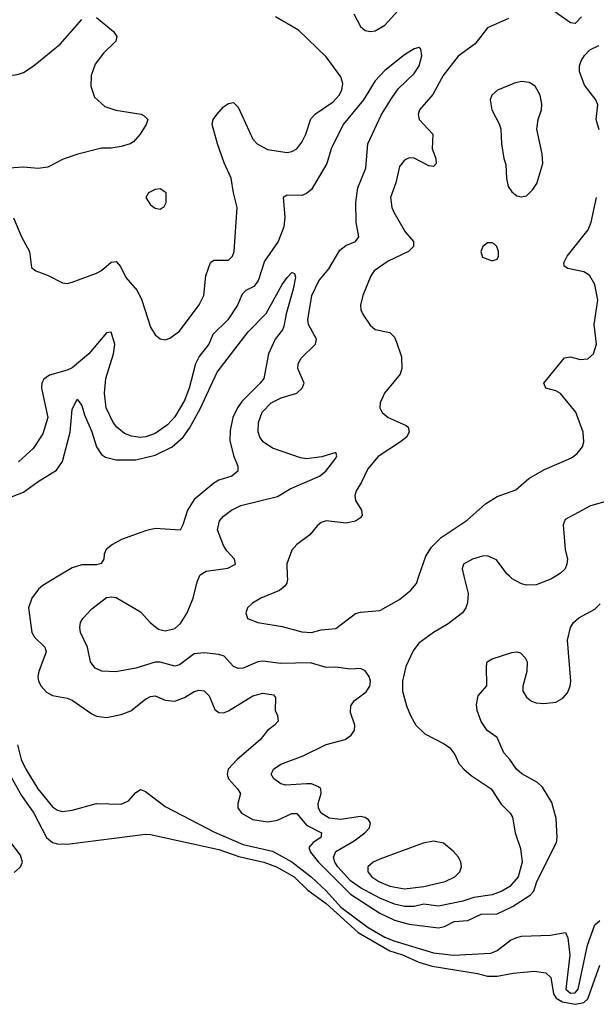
# Model space of a CAD drawing. Header units: inches. Extents: x 1550315 to 1685896, y 510706 to 640504.
# Tile 29 of 256: x 1580495 to 1582856, y 518247 to 522279. Entities that reach past the tile are written whole.
import ezdxf

# ---------------------------------------------------------------- set-up
doc = ezdxf.new("R2010")
doc.units = ezdxf.units.IN
doc.header["$MEASUREMENT"] = 0
doc.layers.add('B5581', color=7, linetype='Continuous')
doc.layers.add('B5582', color=7, linetype='Continuous')

msp = doc.modelspace()

# ---------------------------------------------------------------- linework, layer by layer
at = {"layer": 'B5581', "color": 5}
for points, elevation in [([(1580653.2, 520000), (1580590, 519962.2), (1580572.6, 519947.4), (1580544.9, 519910), (1580531.2, 519870), (1580545, 519770), (1580555.5, 519750), (1580597.8, 519710), (1580603.5, 519690), (1580573.4, 519610), (1580569.2, 519590), (1580571.5, 519570), (1580582.3, 519550), (1580605.2, 519525.2), (1580630, 519512.3), (1580690, 519501.3), (1580710, 519493.1), (1580790, 519436.3), (1580810, 519427.6), (1580850, 519422.3), (1580910, 519434.3), (1580950, 519448.4), (1581010, 519497.1), (1581030, 519507.8), (1581050, 519510.9), (1581090, 519493.2), (1581130, 519487.9), (1581170, 519502.9), (1581210, 519527.6), (1581230, 519534), (1581250, 519531.3), (1581270.2, 519510), (1581294.7, 519454.7), (1581310, 519442), (1581330, 519440.9), (1581350, 519449.1), (1581450, 519510.9), (1581490, 519520.7), (1581534, 519514), (1581543, 519503), (1581541.7, 519450), (1581550.2, 519430), (1581552.8, 519407.2), (1581538.7, 519390), (1581510, 519368.4), (1581479.2, 519330), (1581385.3, 519250), (1581349.3, 519210), (1581344.3, 519190), (1581350.2, 519170), (1581386.7, 519130), (1581398.5, 519110), (1581387.9, 519070), (1581388.7, 519051.3), (1581403, 519030), (1581450, 519003.9), (1581510, 518994.8), (1581550, 519000.7), (1581610, 519028.8), (1581630, 519028.3), (1581670, 518980.3), (1581731.2, 518950), (1581728.4, 518930), (1581696.3, 518910), (1581679.6, 518890), (1581686.1, 518870), (1581718, 518830), (1581850, 518698.7), (1581970, 518620.5), (1582030, 518591.3), (1582090, 518576.1), (1582210, 518560.5), (1582234.3, 518565.7), (1582274, 518586), (1582330, 518590.5), (1582383.9, 518616.1), (1582450, 518618.2), (1582512.2, 518647.8), (1582585.3, 518694.7), (1582600.4, 518710), (1582613, 518750), (1582693, 518910), (1582695.8, 518930), (1582691.4, 519008.6), (1582673.5, 519073.5), (1582635.8, 519135.8), (1582614.9, 519154.9), (1582551.7, 519191.7), (1582529.5, 519209.5), (1582502.2, 519250), (1582477.4, 519277.4), (1582450, 519339.8), (1582409.1, 519369.1), (1582384.7, 519404.7), (1582367.7, 519450), (1582365.7, 519474.3), (1582372.3, 519510), (1582408.2, 519551.8), (1582406, 519630), (1582409.8, 519650), (1582430, 519661.5), (1582510, 519687.8), (1582530, 519690.4), (1582546.3, 519686.3), (1582565.4, 519665.4), (1582572.4, 519650), (1582572.2, 519610), (1582555.5, 519550), (1582554.7, 519530), (1582570, 519504.4), (1582590, 519488.5), (1582610, 519481.5), (1582641.6, 519478.4), (1582690, 519484.7), (1582719.6, 519500.4), (1582737.6, 519522.4), (1582749.6, 519550), (1582751.6, 519570), (1582738.5, 519738.5), (1582749.8, 519790), (1582762.3, 519810), (1582785.1, 519830), (1582850, 519865.7), (1582872.3, 519887.7)], 420), ([(1582314.1, 520000), (1582330.7, 519930), (1582328.7, 519891.3), (1582322, 519870), (1582307.6, 519850), (1582250, 519804.9), (1582190, 519770.2), (1582130, 519726), (1582105.8, 519694.2), (1582075.8, 519630), (1582062.4, 519570), (1582062.4, 519530), (1582078.9, 519470), (1582094.8, 519430), (1582117.6, 519390), (1582154.2, 519354.2), (1582233.5, 519313.5), (1582256.8, 519296.8), (1582277.4, 519270), (1582293.8, 519233.8), (1582314.2, 519210), (1582343.7, 519183.7), (1582425.7, 519130), (1582466.8, 519066.8), (1582502.9, 519030), (1582513.2, 519013.2), (1582523.9, 518950), (1582545.8, 518885.8), (1582553.1, 518830), (1582535.7, 518770), (1582501.5, 518730), (1582469.8, 518710), (1582430, 518695.5), (1582354.8, 518685.2), (1582310, 518669.7), (1582210, 518649.6), (1582150, 518657.9), (1582110, 518648.5), (1582070, 518647.9), (1582030, 518657.6), (1581970, 518681.4), (1581890, 518724.1), (1581850, 518753.5), (1581797.3, 518810), (1581784.9, 518830), (1581779.8, 518850), (1581790, 518873.3), (1581863.9, 518916.1), (1581908.6, 518950), (1581926.8, 518970), (1581932.1, 518990), (1581922.6, 519002.6), (1581910, 519012.6), (1581890, 519016.6), (1581810, 519004.2), (1581762, 519010), (1581729.7, 519029.7), (1581717.9, 519050), (1581716.8, 519070), (1581730.1, 519110), (1581728.4, 519130), (1581718.3, 519138.3), (1581690, 519149.5), (1581670, 519150.7), (1581584.9, 519144.9), (1581564.9, 519150), (1581535.6, 519170), (1581525.2, 519190), (1581530, 519200.9), (1581534.6, 519210), (1581564.2, 519230), (1581655.2, 519264.8), (1581750, 519311.7), (1581828.1, 519331.9), (1581852.7, 519350), (1581865.5, 519370), (1581867.7, 519390), (1581850, 519442), (1581850.4, 519470), (1581864.4, 519490), (1581913.1, 519526.9), (1581928.9, 519550), (1581931.5, 519570), (1581926.3, 519590), (1581910, 519613.4), (1581890, 519622.3), (1581850, 519619.7), (1581790, 519628), (1581750, 519626.8), (1581685.5, 519645.5), (1581562.6, 519642.6), (1581490, 519652.3), (1581470, 519649.5), (1581410, 519624.2), (1581390, 519622.7), (1581370, 519630.3), (1581332.1, 519672.1), (1581310, 519679.5), (1581250, 519686.8), (1581210, 519681.9), (1581150, 519636.9), (1581130, 519632.4), (1581070, 519648.6), (1581050, 519648.7), (1580970, 519623.5), (1580888.9, 519608.9), (1580831.5, 519611.6), (1580803.9, 519623.9), (1580784.6, 519650), (1580772.4, 519710), (1580744.5, 519770), (1580741.3, 519790), (1580744.4, 519810), (1580753, 519827), (1580790, 519866.6), (1580850, 519912.8), (1580870, 519915.8), (1580890, 519912.4), (1580990, 519854.2), (1581030, 519808.6), (1581063.4, 519783.4), (1581090, 519776.5), (1581130, 519786), (1581153.6, 519806.4), (1581180.1, 519850), (1581204.8, 519910), (1581222.3, 519977.7), (1581231.9, 520000)], 440), ([(1581590.9, 520000), (1581591.2, 519990), (1581588.5, 519971.5), (1581581, 519959), (1581558.6, 519941.4), (1581482, 519910), (1581447.7, 519890), (1581428.2, 519870), (1581420.5, 519850), (1581427.4, 519827.4), (1581470.3, 519810.3), (1581570, 519794.3), (1581650, 519772.8), (1581689.8, 519770.2), (1581730, 519780.2), (1581790, 519786.7), (1581870, 519847.1), (1581890, 519853.5), (1581970, 519859.7), (1582050, 519904.2), (1582097.1, 519942.9), (1582119.8, 519970), (1582130, 520000)], 460), ([(1582689.9, 520000), (1582670, 519988.1), (1582610, 519964.7), (1582570, 519963.2), (1582550, 519968.4), (1582511.6, 519990), (1582500.9, 520000)], 440), ([(1580486.5, 519310), (1580501.1, 519250), (1580519.5, 519210), (1580569.3, 519130), (1580630, 519056.4), (1580650, 519042), (1580670, 519036.8), (1580710, 519042.1), (1580810, 519069.4), (1580910, 519067.1), (1580939.9, 519080.1), (1580970, 519115.2), (1580990, 519126.7), (1581010, 519119), (1581090, 519057.9), (1581292.1, 518952.1), (1581410, 518901.8), (1581530, 518873.9), (1581610, 518830.4), (1581688.8, 518770), (1581750, 518712.2), (1581810, 518644.9), (1581921.8, 518561.8), (1581990, 518522.3), (1582026.8, 518506.8), (1582190, 518457.8), (1582271.5, 518448.5), (1582423.6, 518456.4), (1582450, 518467.1), (1582504.1, 518510), (1582530, 518521.6), (1582550, 518526.6), (1582669.1, 518530.9), (1582730, 518541.7), (1582739.6, 518519.6), (1582748, 518448), (1582731.8, 518310), (1582750, 518293.6), (1582770, 518294.8), (1582782, 518310), (1582819.4, 518490), (1582850, 518573.5), (1582870, 518590.6)], 380), ([(1580430, 519230.2), (1580502.8, 519102.8), (1580552.4, 519030), (1580604.7, 518930), (1580628.9, 518910), (1580650, 518904.2), (1580690, 518903.1), (1581010, 518944.1), (1581030, 518943.2), (1581310, 518881.7), (1581392.2, 518852.2), (1581494.2, 518830), (1581546.5, 518810), (1581619.4, 518770), (1581675.1, 518715.1), (1581750, 518660.4), (1581881.6, 518541.6), (1582010, 518465.8), (1582061.8, 518450), (1582130, 518419.6), (1582184.2, 518404.2), (1582370, 518373.4), (1582410, 518362.6), (1582450, 518362), (1582515.4, 518375.4), (1582603.5, 518383.5), (1582650, 518375.9), (1582670, 518357), (1582680.2, 518290), (1582692.3, 518272.3), (1582717, 518257), (1582770, 518247.5), (1582804.9, 518255.1), (1582820.8, 518270), (1582870, 518408.2)], 360), ([(1580472.7, 518787.3), (1580498.2, 518810), (1580506.6, 518830), (1580498.6, 518858.6), (1580450, 518921.4)], 360)]:
    msp.add_lwpolyline(points, dxfattribs=dict(at, elevation=elevation))
at = {"layer": 'B5581', "color": 5, "elevation": 460}
msp.add_lwpolyline([(1582190, 518915.1), (1582146.6, 518906.6), (1581970, 518842), (1581942.6, 518830), (1581921.2, 518810), (1581921, 518790), (1581937.1, 518770), (1581966, 518750), (1582010, 518731.1), (1582070, 518720.1), (1582150, 518729.3), (1582237.6, 518750), (1582277.4, 518770), (1582296.9, 518790), (1582303.5, 518810), (1582301.3, 518830), (1582291.3, 518850), (1582270, 518874), (1582230, 518906.6)], close=True, dxfattribs=at)
at = {"layer": 'B5582', "color": 5}
for points, elevation in [([(1580297.8, 522310), (1580284.9, 522230), (1580330.3, 522130), (1580382.3, 522082.3), (1580430, 522057.4), (1580470, 522051.7), (1580490, 522055.6), (1580510, 522062.3), (1580550, 522087.6), (1580661, 522179), (1580750, 522278.8)], 460), ([(1581862.8, 522302.8), (1581890.4, 522250), (1581910, 522234), (1581930, 522230.3), (1581950, 522232.9), (1581990, 522256), (1582044.5, 522315.5)], 460), ([(1582794.9, 522290), (1582770, 522263), (1582750, 522266.3), (1582676.9, 522316.9)], 460), ([(1580810, 522287.7), (1580879.3, 522230), (1580892.4, 522210), (1580888.4, 522190), (1580838.3, 522141.7), (1580803.8, 522096.2), (1580787.6, 522050), (1580786.6, 522006.6), (1580802, 521962), (1580843.2, 521923.2), (1580888.3, 521908.3), (1580992.1, 521892.1), (1581005.3, 521885.3), (1581019.1, 521870), (1581012.7, 521850), (1580988.5, 521810), (1580961.2, 521778.8), (1580947.3, 521770), (1580910, 521759.8), (1580870, 521752.8), (1580830, 521751.9), (1580732.6, 521727.4), (1580672.6, 521707.4), (1580610, 521675), (1580570.2, 521669.8), (1580510, 521674.4), (1580450, 521670.8)], 460), ([(1580470, 521467.3), (1580502, 521390), (1580535.2, 521330), (1580543.9, 521263.9), (1580561, 521250), (1580611.3, 521231.3), (1580670, 521201.3), (1580690, 521198.7), (1580710, 521204.2), (1580810, 521241.1), (1580830, 521252.1), (1580870, 521286), (1580890, 521289.1), (1580907.7, 521267.7), (1580930, 521223.6), (1580975.6, 521170), (1580995.2, 521130), (1581030, 521019.1), (1581050, 520988.2), (1581070, 520972.4), (1581090, 520968.2), (1581110, 520974.9), (1581150, 521003.2), (1581230, 521111.8), (1581249, 521150), (1581256.8, 521230), (1581275.8, 521284.2), (1581290, 521294), (1581350, 521294), (1581366, 521310), (1581373.1, 521330), (1581385.1, 521510), (1581369.8, 521570), (1581360.9, 521630), (1581332.1, 521692.1), (1581304.8, 521770), (1581283.5, 521850), (1581287.6, 521870), (1581301.6, 521890), (1581330, 521921.6), (1581350, 521935.5), (1581370, 521939.1), (1581390, 521920.7), (1581450.3, 521790), (1581467.6, 521770), (1581510, 521746.8), (1581590, 521734.2), (1581610, 521738.6), (1581630, 521750.3), (1581650, 521777), (1581666.5, 521810), (1581687.3, 521872.7), (1581706.8, 521893.2), (1581778.2, 521941.8), (1581802.8, 521970), (1581813.5, 521990), (1581817.5, 522017.5), (1581810, 522045.1), (1581750, 522126.5), (1581636.1, 522236.1), (1581542.7, 522290)], 460), ([(1582496.2, 522283.8), (1582410, 522245.1), (1582360, 522180), (1582290, 522128.7), (1582229.4, 522050), (1582187.1, 521972.9), (1582132.4, 521910), (1582126.4, 521890), (1582130.2, 521870), (1582186.5, 521810), (1582184.1, 521750), (1582198.3, 521710), (1582200.4, 521690), (1582190, 521677), (1582170, 521680.5), (1582110, 521711.8), (1582090, 521712.8), (1582070, 521704), (1582050, 521678), (1582034.7, 521610), (1582014, 521550), (1582018.3, 521510), (1582026.3, 521490), (1582074, 521410), (1582107.9, 521370), (1582106.9, 521350), (1582087.6, 521330), (1582003.7, 521290), (1581946.7, 521250), (1581932.7, 521230), (1581899.5, 521150), (1581890.4, 521110), (1581892.2, 521090), (1581901.3, 521070), (1581930, 521028), (1581950.3, 521010.4), (1582010, 520998.4), (1582030, 520978.4), (1582038.5, 520958.5), (1582058.3, 520898.3), (1582059.8, 520850), (1582052.3, 520827.7), (1581989.3, 520750), (1581971.3, 520710), (1581970.2, 520690), (1581979.6, 520670), (1582003.1, 520650), (1582077.5, 520617.5), (1582086.3, 520610), (1582090.2, 520590), (1582078.6, 520570), (1582054.2, 520550), (1581962.4, 520490), (1581920.3, 520439.7), (1581895.1, 520384.9), (1581873.2, 520350), (1581867.7, 520330), (1581870.2, 520310), (1581894.7, 520270), (1581897.3, 520250), (1581890, 520239.7), (1581870, 520225.7), (1581830, 520217.3), (1581750, 520226.3), (1581730, 520219.6), (1581713.6, 520206.4), (1581682.4, 520170), (1581630.2, 520129.8), (1581610, 520107), (1581589.4, 520050.6), (1581590.9, 520000)], 460), ([(1581231.9, 520000), (1581234.3, 520005.7), (1581258.8, 520021.2), (1581346.9, 520033.1), (1581378.7, 520050), (1581374.3, 520070), (1581343.4, 520103.4), (1581330, 520125.7), (1581305.6, 520190), (1581313.6, 520226.4), (1581330, 520246.6), (1581362, 520270), (1581400.4, 520290), (1581550, 520326.5), (1581602.4, 520357.5), (1581722, 520410), (1581748.9, 520430), (1581790, 520482.9), (1581793.4, 520493.4), (1581790, 520506), (1581731.8, 520488.2), (1581670, 520481.1), (1581644.7, 520484.7), (1581530, 520523.9), (1581492.2, 520550), (1581478.5, 520570), (1581471.5, 520591.5), (1581472.8, 520630), (1581488.4, 520671.6), (1581524.7, 520710), (1581566.3, 520730), (1581630, 520749.9), (1581651.7, 520770), (1581659.3, 520790), (1581634.3, 520850), (1581635.4, 520870), (1581647.1, 520892.9), (1581706.4, 520950), (1581710.2, 520970), (1581678.1, 521030), (1581674.4, 521050), (1581690.7, 521150), (1581719.8, 521210), (1581761, 521259), (1581805.2, 521334.8), (1581830, 521354.7), (1581870.3, 521370), (1581884.3, 521390), (1581872.2, 521450), (1581871, 521530), (1581880.1, 521590), (1581911.7, 521670), (1581920.7, 521770), (1581976.8, 521890), (1582019.7, 521960.4), (1582045.1, 521994.9), (1582110, 522058.5), (1582131, 522090), (1582142, 522130), (1582137.3, 522157.3), (1582130, 522164.7), (1582110, 522158.8), (1582070, 522134.6), (1581989.7, 522070), (1581950, 522028.4), (1581903.4, 521950), (1581819.1, 521850), (1581770, 521750.3), (1581752.2, 521690), (1581690, 521583.5), (1581670, 521566.6), (1581650, 521558.7), (1581590, 521560.8), (1581573.3, 521550), (1581580.7, 521470), (1581576.8, 521430), (1581552.9, 521370), (1581496.9, 521290), (1581472.1, 521210), (1581453.2, 521186.8), (1581420.9, 521170), (1581405.3, 521154.7), (1581386.8, 521110), (1581347.1, 521050), (1581285.9, 520990), (1581269.2, 520950), (1581230, 520899.3), (1581214.3, 520870), (1581189, 520770), (1581170, 520719.7), (1581130, 520653.1), (1581100.7, 520619.3), (1581050, 520584.7), (1581010.9, 520570.9), (1580987.9, 520567.9), (1580952.9, 520572.9), (1580924.7, 520584.7), (1580892.2, 520610), (1580877.1, 520630), (1580849.5, 520690), (1580841.8, 520750), (1580848.1, 520810), (1580879, 520910), (1580884.8, 520950), (1580870, 520999.3), (1580850, 520996.5), (1580778, 520910), (1580710, 520853.7), (1580690, 520843), (1580617.1, 520822.9), (1580593.6, 520806.4), (1580586.1, 520790), (1580584.6, 520770), (1580610.5, 520650), (1580590, 520583.6), (1580550, 520522.9), (1580490, 520468.4)], 440), ([(1582867.1, 521827.1), (1582854.8, 521870), (1582862.3, 521930), (1582853.7, 521950), (1582807.6, 522010), (1582786.6, 522066.7), (1582787.3, 522090), (1582793.8, 522110), (1582807.6, 522132.4), (1582830, 522155.3), (1582866.7, 522173.3)], 460), ([(1582130, 520000), (1582158, 520082), (1582181.5, 520118.5), (1582221, 520159), (1582327.8, 520230), (1582402.9, 520297.1), (1582450, 520326.7), (1582526.1, 520353.9), (1582579.8, 520400.2), (1582643.5, 520436.5), (1582754.6, 520485.4), (1582778, 520502), (1582799.3, 520530), (1582805.6, 520550), (1582802.4, 520590), (1582771.8, 520671.8), (1582710, 520748.2), (1582690, 520759.2), (1582649.3, 520770), (1582641.3, 520790), (1582726.2, 520893.8), (1582750, 520898.8), (1582790, 520887.3), (1582820.9, 520890), (1582844.7, 520910), (1582856.9, 520950), (1582847.4, 521030), (1582862.3, 521130), (1582850, 521194), (1582830, 521229.7), (1582818.7, 521238.7), (1582805.6, 521245.6), (1582739.3, 521259.3), (1582724.2, 521270), (1582723.3, 521283.3), (1582736.8, 521310), (1582822.2, 521417.8), (1582835.4, 521450), (1582857.3, 521550)], 460), ([(1580430, 520313.3), (1580510, 520344.7), (1580570, 520388.5), (1580645.8, 520434.2), (1580670, 520470.4), (1580701.2, 520590), (1580710, 520682), (1580730, 520725.3), (1580750, 520699.1), (1580760.2, 520660.2), (1580790.7, 520590.7), (1580810.1, 520530.1), (1580830, 520498.9), (1580847, 520487), (1580890, 520477.2), (1580970, 520477.2), (1581050, 520495.3), (1581119.6, 520530), (1581163.9, 520570), (1581190, 520606.1), (1581234.2, 520685.8), (1581303.9, 520836.1), (1581430, 521000.2), (1581504.8, 521075.2), (1581570, 521194.9), (1581590, 521223.1), (1581610, 521243.1), (1581619.6, 521239.6), (1581624.1, 521224.1), (1581615.4, 521175.4), (1581585.7, 521074.3), (1581577.1, 521022.9), (1581571.7, 521008.3), (1581540.7, 520970), (1581513.4, 520910), (1581495, 520810), (1581480.1, 520790), (1581404.6, 520715.4), (1581386.7, 520690), (1581367.5, 520650), (1581356.4, 520596.4), (1581356.1, 520556.1), (1581370, 520494.9), (1581387.6, 520450), (1581388.7, 520430), (1581363.1, 520410), (1581310, 520392.9), (1581290, 520380.6), (1581210, 520314.2), (1581181.7, 520270), (1581163.5, 520210), (1581151.9, 520188.1), (1581050, 520194.9), (1581010, 520186), (1580911.5, 520150), (1580874.4, 520130), (1580849.3, 520110), (1580841, 520090), (1580840.2, 520070), (1580828.5, 520051.5), (1580810, 520046.9), (1580750, 520047.3), (1580710, 520034), (1580653.2, 520000)], 420), ([(1582910, 520310.4), (1582831.6, 520288.4), (1582727.9, 520232.1), (1582719.8, 520210), (1582728, 520110), (1582738, 520070), (1582735.8, 520050), (1582728, 520030), (1582710, 520012), (1582689.9, 520000)], 440), ([(1582500.9, 520000), (1582490.2, 520010), (1582447.7, 520067.7), (1582410, 520083.2), (1582390, 520082), (1582349.6, 520070), (1582312.6, 520050), (1582307, 520030), (1582314.1, 520000)], 440)]:
    msp.add_lwpolyline(points, dxfattribs=dict(at, elevation=elevation))
at = {"layer": 'B5582', "color": 5, "elevation": 480}
for points in [[(1582550, 522025.1), (1582521.1, 522018.9), (1582450.8, 521990), (1582428, 521970), (1582421.6, 521950), (1582428.2, 521910), (1582459.1, 521850), (1582464.9, 521830), (1582467.3, 521770), (1582477.1, 521710), (1582485.5, 521685.5), (1582487.7, 521627.7), (1582495.6, 521595.6), (1582510, 521574), (1582530, 521557.3), (1582550, 521553.4), (1582570, 521558), (1582596.8, 521583.2), (1582612.1, 521607.9), (1582637, 521690), (1582634, 521730), (1582612.3, 521830), (1582617.7, 521870), (1582631.7, 521910), (1582633.1, 521933.1), (1582626, 521970), (1582605.9, 522005.9), (1582581.7, 522021.7)], [(1581070, 521586), (1581050, 521583.7), (1581022.8, 521570), (1581011, 521550), (1581030, 521521), (1581050, 521506.8), (1581070, 521502.8), (1581086.3, 521513.7), (1581095.1, 521530), (1581095.1, 521570)], [(1582430, 521365.2), (1582410, 521365.2), (1582391, 521350), (1582382.8, 521330), (1582390, 521306), (1582430, 521291), (1582450, 521298), (1582456, 521310), (1582455.1, 521330), (1582449, 521350), (1582438.9, 521358.9)]]:
    msp.add_lwpolyline(points, close=True, dxfattribs=at)

doc.saveas('drawing.dxf')
